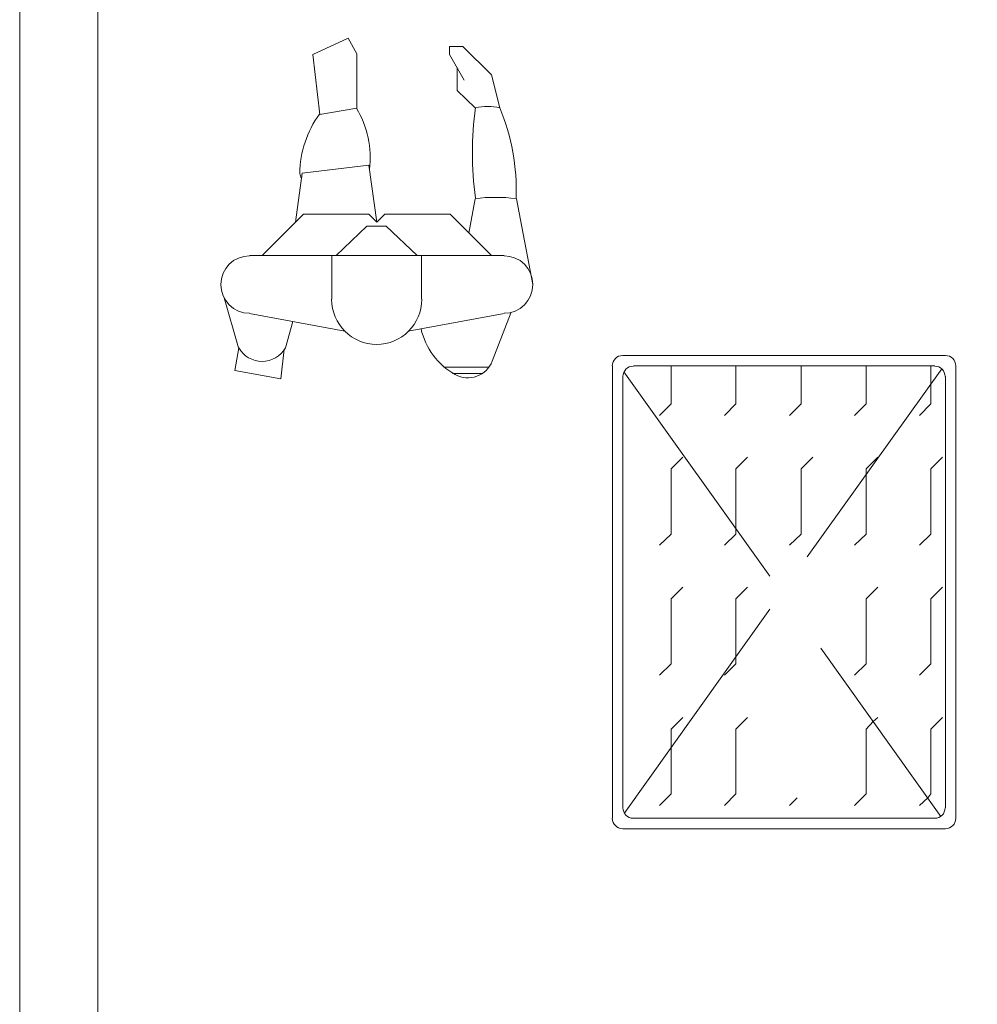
# Model space of a CAD drawing. Header units: millimetres. Extents: x -15 to 153, y -141 to 37.
# Tile 36 of 98: x 2.86 to 8.39, y 6.57 to 12.25. Entities that reach past the tile are written whole.
import ezdxf

# ---------------------------------------------------------------- set-up
doc = ezdxf.new("R2010")
doc.units = ezdxf.units.MM
doc.header["$MEASUREMENT"] = 0
doc.layers.get('0').update_dxf_attribs({"color": 5, "lineweight": 20})

msp = doc.modelspace()

# ---------------------------------------------------------------- linework, layer by layer
for p, q in [((2.8644, -0.7445), (2.8644, 35.1462)), ((3.3144, -0.7445), (3.3144, 32.7055)), ((4.7589, 12.1405), (4.5549, 12.0445)), ((4.8084, 12.049), (4.7589, 12.1405)), ((4.5954, 11.6995), (4.5549, 12.0445)), ((4.8084, 11.7355), (4.8084, 12.049)), ((5.3439, 12.091), (5.3439, 12.046)), ((5.4204, 12.091), (5.3439, 12.091)), ((5.3439, 12.046), (5.4279, 11.8975)), ((5.5869, 11.9275), (5.4204, 12.091)), ((5.3889, 11.8375), (5.3889, 11.9695)), ((5.6349, 11.7385), (5.5869, 11.9275)), ((5.4924, 11.7385), (5.3889, 11.8375)), ((4.8084, 11.7355), (4.5954, 11.6995)), ((4.8789, 11.407), (4.4934, 11.3605)), ((4.9239, 11.0785), (4.8789, 11.407)), ((4.4559, 11.0785), (4.4934, 11.3605)), ((5.4549, 11.0155), (5.4924, 11.2135)), ((5.8239, 10.7185), (5.7294, 11.2135)), ((4.2624, 10.885), (4.5024, 11.1235)), ((4.5024, 11.1235), (4.8789, 11.1235)), ((4.9239, 11.0785), (4.8789, 11.1235)), ((4.9239, 11.0785), (4.9704, 11.1235)), ((5.3469, 11.1235), (4.9704, 11.1235)), ((5.5854, 10.885), (5.3469, 11.1235)), ((4.8669, 11.056), (4.6899, 10.885)), ((4.8669, 11.056), (4.9794, 11.056)), ((4.9794, 11.056), (5.1579, 10.885)), ((4.1904, 10.885), (5.6589, 10.885)), ((4.6644, 10.633), (4.6644, 10.885)), ((5.1819, 10.633), (5.1819, 10.885)), ((4.1274, 10.354), (4.0434, 10.642)), ((4.1904, 10.552), (4.7409, 10.4485)), ((5.1054, 10.4485), (5.6589, 10.552)), ((5.6994, 10.5595), (5.5899, 10.276)), ((4.3974, 10.354), (4.4394, 10.5055)), ((4.1289, 10.3525), (4.1064, 10.222)), ((4.3704, 10.174), (4.3899, 10.345)), ((6.3429, 10.309), (8.2044, 10.309)), ((5.3124, 10.2415), (5.5734, 10.2415)), ((6.2844, 7.639), (6.2844, 10.249)), ((6.4044, 10.249), (8.1429, 10.249)), ((6.6219, 10.03), (6.6219, 10.249)), ((6.9954, 10.03), (6.9954, 10.249)), ((7.3719, 10.03), (7.3719, 10.249)), ((7.4079, 9.148), (8.1834, 10.2325)), ((7.7469, 10.03), (7.7469, 10.249)), ((8.1204, 10.15), (8.1204, 10.249)), ((8.2644, 10.249), (8.2644, 7.639)), ((4.1064, 10.222), (4.3704, 10.174)), ((5.3619, 10.2055), (5.5359, 10.2055)), ((6.3429, 7.699), (6.3429, 10.1875)), ((7.1919, 9.0355), (6.3504, 10.2145)), ((8.2044, 10.1875), (8.2044, 7.699)), ((8.1204, 10.03), (8.1204, 10.15)), ((6.5544, 9.9625), (6.6219, 10.03)), ((6.9309, 9.9625), (6.9954, 10.03)), ((7.3059, 9.9625), (7.3719, 10.03)), ((7.6794, 9.9625), (7.7469, 10.03)), ((8.0559, 9.9625), (8.1204, 10.03)), ((6.6219, 9.655), (6.6894, 9.7225)), ((6.9954, 9.655), (7.0629, 9.7225)), ((7.3719, 9.655), (7.4394, 9.7225)), ((7.7469, 9.655), (7.8144, 9.7225)), ((8.1204, 9.655), (8.1879, 9.7225)), ((6.6219, 9.2785), (6.6219, 9.655)), ((6.9954, 9.3055), (6.9954, 9.655)), ((7.3719, 9.2785), (7.3719, 9.655)), ((7.7469, 9.6235), (7.7469, 9.655)), ((7.7469, 9.2785), (7.7469, 9.6235)), ((8.1204, 9.2785), (8.1204, 9.655)), ((6.5544, 9.214), (6.6219, 9.2785)), ((6.9309, 9.214), (6.9954, 9.2785)), ((6.9954, 9.2785), (6.9954, 9.3055)), ((7.3059, 9.214), (7.3719, 9.2785)), ((7.6794, 9.214), (7.7469, 9.2785)), ((8.0559, 9.214), (8.1204, 9.2785)), ((6.6219, 8.905), (6.6894, 8.9725)), ((6.9954, 8.905), (7.0629, 8.9725)), ((7.7469, 8.905), (7.8144, 8.9725)), ((8.1204, 8.905), (8.1879, 8.9725)), ((6.6219, 8.53), (6.6219, 8.905)), ((6.9954, 8.572), (6.9954, 8.905)), ((7.7469, 8.53), (7.7469, 8.905)), ((8.1204, 8.53), (8.1204, 8.905)), ((6.3519, 7.6675), (7.1919, 8.845)), ((8.1789, 7.6495), (7.4859, 8.62)), ((6.5544, 8.464), (6.6219, 8.53)), ((6.9309, 8.464), (6.9954, 8.53)), ((6.9954, 8.53), (6.9954, 8.572)), ((7.6794, 8.464), (7.7469, 8.53)), ((8.0559, 8.464), (8.1204, 8.53)), ((6.6219, 8.1535), (6.6894, 8.221)), ((6.9954, 8.1535), (7.0629, 8.221)), ((7.7469, 8.1535), (7.7874, 8.197)), ((7.7874, 8.197), (7.8144, 8.221)), ((8.1204, 8.1535), (8.1879, 8.221)), ((6.6219, 8.0455), (6.6219, 8.1535)), ((6.9954, 7.78), (6.9954, 8.1535)), ((7.7469, 7.78), (7.7469, 8.1535)), ((8.1204, 7.78), (8.1204, 8.1535)), ((6.6219, 7.78), (6.6219, 8.0455)), ((6.5544, 7.7125), (6.6219, 7.78)), ((6.9309, 7.7125), (6.9954, 7.78)), ((7.3059, 7.7125), (7.3494, 7.7575)), ((7.6794, 7.7125), (7.7469, 7.78)), ((8.0559, 7.7125), (8.1024, 7.7575)), ((8.1024, 7.7575), (8.1204, 7.78)), ((8.1429, 7.639), (6.4044, 7.639)), ((8.2044, 7.5775), (6.3429, 7.5775))]:
    msp.add_line(p, q)
msp.add_lwpolyline([(33.3144, 35.1462), (33.3144, 17.2555), (40.8129, 17.2555), (40.8129, -1.1945), (2.8734, -1.1945), (2.8644, -1.1945), (2.8644, -0.7445), (2.8644, 35.1462)])
for centre, radius, start, end in [((4.3299, 11.4505), 0.5561, 352.969, 30.8399), ((7.5534, 11.4775), 2.077, 172.764, 187.236), ((5.5644, 11.4295), 0.3167, 77.068, 102.932), ((4.4709, 11.2585), 1.258, 358.039, 22.4374), ((5.0829, 11.3485), 0.6035, 144.242, 178.89), ((4.5279, 11.362), 0.0471, 183.342, 218.747), ((5.6094, 10.291), 0.9304, 82.7059, 97.2941), ((4.1904, 10.7185), 0.1659, 90, 270), ((5.6589, 10.7185), 0.1659, 270, 90), ((4.9239, 10.633), 0.2599, 180, 0), ((5.5734, 10.5505), 0.4032, 192.571, 240.685), ((4.2624, 10.4305), 0.1554, 209.925, 330.076), ((6.3429, 10.249), 0.06, 90, 180), ((8.2044, 10.249), 0.06, 0, 90), ((5.4504, 10.33), 0.15, 240.685, 338.721), ((6.4044, 10.1875), 0.06, 90, 180), ((8.1429, 10.1875), 0.06, 0, 90), ((6.4044, 7.699), 0.06, 180, 270), ((8.1429, 7.699), 0.06, 270, 0), ((6.3429, 7.639), 0.06, 180, 270), ((8.2044, 7.639), 0.06, 270, 0)]:
    msp.add_arc(centre, radius, start, end)

doc.saveas('drawing.dxf')
